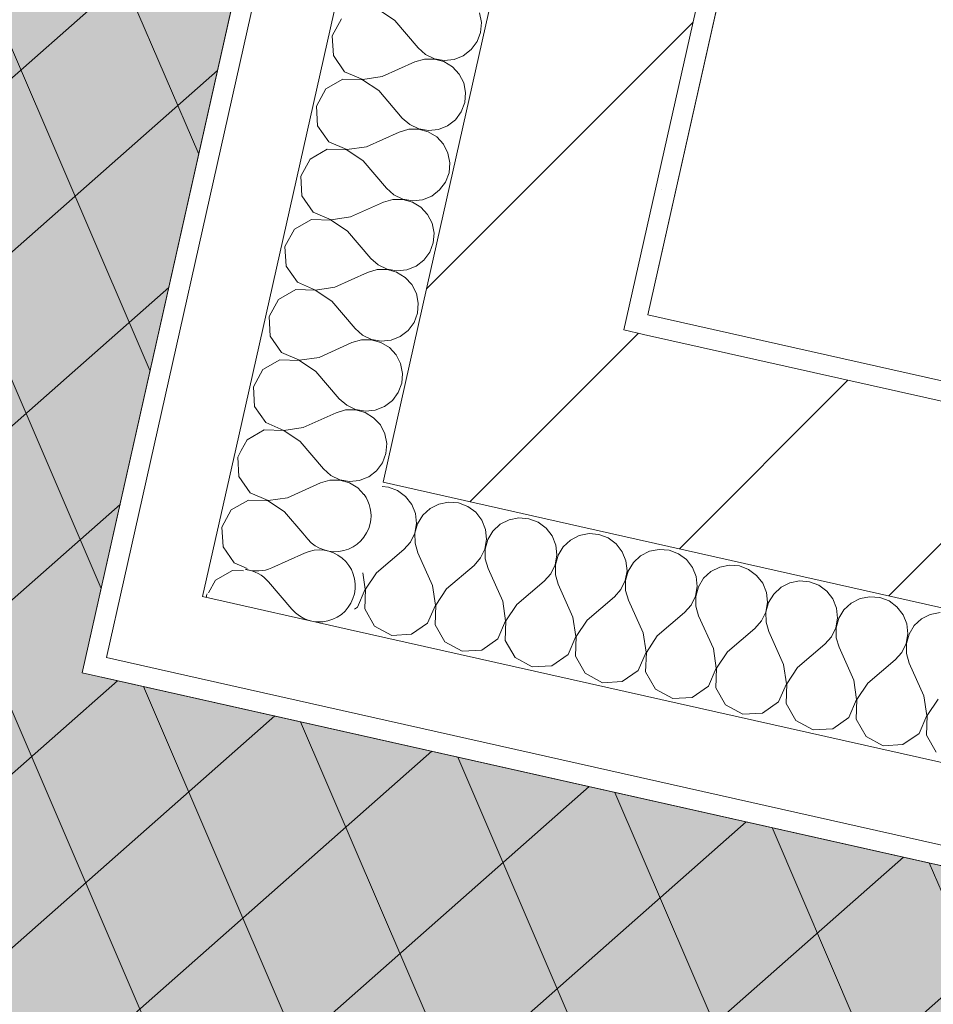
# Model space of a CAD drawing. Header units: millimetres. Extents: x -6990773 to -6682839, y 6117771 to 6220266.
# Tile 8 of 216: x -6951137 to -6950230, y 6140825 to 6141803. Entities that reach past the tile are written whole.
import ezdxf

# ---------------------------------------------------------------- set-up
doc = ezdxf.new("R2010")
doc.units = ezdxf.units.MM
doc.header["$MEASUREMENT"] = 0
doc.layers.add('S - МОП.АР', color=7, linetype='Continuous')
doc.layers.add('АР-Стены_внешние_.АР', color=7, linetype='Continuous')
for name, color, linetype, lineweight in [('АР-Стены_внешние_.АР_Ном._пера__1', 7, 'Continuous', 30), ('Кровля_Ном._пера__101', 252, 'Continuous', 0), ('Кровля_Ном._пера__120', 7, 'Continuous', 0)]:
    doc.layers.add(name, color=color, linetype=linetype, lineweight=lineweight)
pattern_1 = [(45, (-6338927.19, 6563027.8), (-111.369318, 111.369318), [0, -105, 0, -157.5]), (110, (-6338577.19, 6563027.8), (148.001588, 53.868173), [0, -77, 0, -133])]
pattern_2 = [(45, (-6338927.19, 6562677.8), (-127.27922, 127.27922), [])]

# ---------------------------------------------------------------- blocks, each defined once
blk = doc.blocks.new('*X346', base_point=(-6338927.19, 6562677.79))
at = {"layer": 'АР-Стены_внешние_.АР_Ном._пера__1', "color": 7, "linetype": 'Continuous', "lineweight": 0}
for p, q in [((-6950856.45, 6141293.09), (-6950851.49, 6141287.27)), ((-6950887.19, 6141258.69), (-6950854.62, 6141273.33)), ((-6950890.32, 6141244.75), (-6950867.14, 6141217.58))]:
    blk.add_line(p, q, dxfattribs=at)
for centre, start, end in [((-6950824.32, 6141310.45), 347.34172, 36.39044), ((-6950824.32, 6141310.45), 220.47183, 347.34172), ((-6950839.97, 6141240.76), 347.34172, 114.21162), ((-6950917.49, 6141221.57), 40.47183, 83.39315), ((-6950901.84, 6141291.26), 251.87328, 294.21162), ((-6950917.49, 6141221.57), 161.29033, 167.35042), ((-6950839.97, 6141240.76), 220.47183, 347.34172)]:
    blk.add_arc(centre, 35.71, start, end, dxfattribs=at)
blk = doc.blocks.new('*X347', base_point=(-6338927.19, 6562677.79))
at = {"layer": 'АР-Стены_внешние_.АР_Ном._пера__1', "color": 7, "linetype": 'Continuous', "lineweight": 0}
for p, q in [((-6950765.1, 6141802.29), (-6950781.35, 6141813.11)), ((-6950817.8, 6141804.08), (-6950827.12, 6141786.93)), ((-6950679.09, 6141800.29), (-6950681, 6141809.96)), ((-6950765.1, 6141802.29), (-6950741.92, 6141775.12)), ((-6950679.91, 6141790.47), (-6950679.09, 6141800.29)), ((-6950827.12, 6141786.93), (-6950826.03, 6141767.44)), ((-6950683.37, 6141781.25), (-6950679.91, 6141790.47)), ((-6950741.92, 6141775.12), (-6950734.55, 6141768.58)), ((-6950689.22, 6141773.32), (-6950683.37, 6141781.25)), ((-6950826.03, 6141767.44), (-6950814.85, 6141751.44)), ((-6950735.59, 6141763.94), (-6950745.05, 6141761.18)), ((-6950725.74, 6141764.02), (-6950735.59, 6141763.94)), ((-6950734.55, 6141768.58), (-6950725.68, 6141764.3)), ((-6950716.24, 6141761.39), (-6950725.74, 6141764.02)), ((-6950725.68, 6141764.3), (-6950715.97, 6141762.61)), ((-6950706.17, 6141763.63), (-6950697.02, 6141767.3)), ((-6950697.02, 6141767.3), (-6950689.22, 6141773.32)), ((-6950777.62, 6141746.53), (-6950745.05, 6141761.18)), ((-6950707.82, 6141756.28), (-6950716.24, 6141761.39)), ((-6950715.97, 6141762.61), (-6950706.17, 6141763.63)), ((-6950701.12, 6141749.05), (-6950707.82, 6141756.28)), ((-6950814.85, 6141751.44), (-6950796.94, 6141743.7)), ((-6950796.94, 6141743.7), (-6950777.62, 6141746.53)), ((-6950696.65, 6141740.27), (-6950701.12, 6141749.05)), ((-6950816.51, 6141744.08), (-6950833.45, 6141734.39)), ((-6950797, 6141743.42), (-6950816.51, 6141744.08)), ((-6950780.75, 6141732.6), (-6950797, 6141743.42)), ((-6950694.75, 6141730.6), (-6950696.65, 6141740.27)), ((-6950833.45, 6141734.39), (-6950842.77, 6141717.24)), ((-6950780.75, 6141732.6), (-6950757.57, 6141705.43)), ((-6950695.56, 6141720.78), (-6950694.75, 6141730.6)), ((-6950842.77, 6141717.24), (-6950841.68, 6141697.75)), ((-6950699.02, 6141711.56), (-6950695.56, 6141720.78)), ((-6950757.57, 6141705.43), (-6950750.2, 6141698.88)), ((-6950704.88, 6141703.63), (-6950699.02, 6141711.56)), ((-6950841.68, 6141697.75), (-6950830.51, 6141681.75)), ((-6950750.2, 6141698.88), (-6950741.33, 6141694.61)), ((-6950721.82, 6141693.94), (-6950712.67, 6141697.61)), ((-6950712.67, 6141697.61), (-6950704.88, 6141703.63)), ((-6950793.28, 6141676.84), (-6950760.7, 6141691.49)), ((-6950751.24, 6141694.25), (-6950760.7, 6141691.49)), ((-6950741.39, 6141694.32), (-6950751.24, 6141694.25)), ((-6950731.89, 6141691.7), (-6950741.39, 6141694.32)), ((-6950741.33, 6141694.61), (-6950731.62, 6141692.91)), ((-6950723.47, 6141686.58), (-6950731.89, 6141691.7)), ((-6950731.62, 6141692.91), (-6950721.82, 6141693.94)), ((-6950716.77, 6141679.36), (-6950723.47, 6141686.58)), ((-6950830.51, 6141681.75), (-6950812.59, 6141674.01)), ((-6950812.59, 6141674.01), (-6950793.28, 6141676.84)), ((-6950712.3, 6141670.58), (-6950716.77, 6141679.36)), ((-6950832.16, 6141674.39), (-6950849.1, 6141664.7)), ((-6950812.65, 6141673.72), (-6950832.16, 6141674.39)), ((-6950796.41, 6141662.9), (-6950812.65, 6141673.72)), ((-6950710.4, 6141660.91), (-6950712.3, 6141670.58)), ((-6950849.1, 6141664.7), (-6950858.42, 6141647.55)), ((-6950796.41, 6141662.9), (-6950773.23, 6141635.73)), ((-6950711.21, 6141651.09), (-6950710.4, 6141660.91)), ((-6950858.42, 6141647.55), (-6950857.33, 6141628.06)), ((-6950714.68, 6141641.86), (-6950711.21, 6141651.09)), ((-6950720.53, 6141633.94), (-6950714.68, 6141641.86)), ((-6950857.33, 6141628.06), (-6950846.16, 6141612.05)), ((-6950773.23, 6141635.73), (-6950765.86, 6141629.19)), ((-6950765.86, 6141629.19), (-6950756.98, 6141624.91)), ((-6950737.47, 6141624.25), (-6950728.33, 6141627.91)), ((-6950728.33, 6141627.91), (-6950720.53, 6141633.94)), ((-6950808.93, 6141607.15), (-6950776.36, 6141621.8)), ((-6950766.9, 6141624.56), (-6950776.36, 6141621.8)), ((-6950757.04, 6141624.63), (-6950766.9, 6141624.56)), ((-6950747.55, 6141622.01), (-6950757.04, 6141624.63)), ((-6950756.98, 6141624.91), (-6950747.27, 6141623.22)), ((-6950739.13, 6141616.89), (-6950747.55, 6141622.01)), ((-6950747.27, 6141623.22), (-6950737.47, 6141624.25)), ((-6950846.16, 6141612.05), (-6950828.24, 6141604.31)), ((-6950732.42, 6141609.67), (-6950739.13, 6141616.89)), ((-6950727.95, 6141600.89), (-6950732.42, 6141609.67)), ((-6950847.81, 6141604.7), (-6950864.76, 6141595.01)), ((-6950828.3, 6141604.03), (-6950847.81, 6141604.7)), ((-6950812.06, 6141593.21), (-6950828.3, 6141604.03)), ((-6950828.24, 6141604.31), (-6950808.93, 6141607.15)), ((-6950726.05, 6141591.22), (-6950727.95, 6141600.89)), ((-6950864.76, 6141595.01), (-6950874.07, 6141577.86)), ((-6950812.06, 6141593.21), (-6950788.88, 6141566.04)), ((-6950726.86, 6141581.4), (-6950726.05, 6141591.22)), ((-6950730.33, 6141572.17), (-6950726.86, 6141581.4)), ((-6950874.07, 6141577.86), (-6950872.98, 6141558.37)), ((-6950736.18, 6141564.25), (-6950730.33, 6141572.17)), ((-6950788.88, 6141566.04), (-6950781.51, 6141559.5)), ((-6950781.51, 6141559.5), (-6950772.63, 6141555.22)), ((-6950743.98, 6141558.22), (-6950736.18, 6141564.25)), ((-6950872.98, 6141558.37), (-6950861.81, 6141542.36)), ((-6950824.58, 6141537.46), (-6950792.01, 6141552.1)), ((-6950782.55, 6141554.87), (-6950792.01, 6141552.1)), ((-6950772.7, 6141554.94), (-6950782.55, 6141554.87)), ((-6950763.2, 6141552.32), (-6950772.7, 6141554.94)), ((-6950772.63, 6141555.22), (-6950762.93, 6141553.53)), ((-6950754.78, 6141547.2), (-6950763.2, 6141552.32)), ((-6950762.93, 6141553.53), (-6950753.13, 6141554.56)), ((-6950753.13, 6141554.56), (-6950743.98, 6141558.22)), ((-6950861.81, 6141542.36), (-6950843.89, 6141534.62)), ((-6950748.08, 6141539.97), (-6950754.78, 6141547.2)), ((-6950743.61, 6141531.19), (-6950748.08, 6141539.97)), ((-6950863.46, 6141535), (-6950880.41, 6141525.31)), ((-6950843.96, 6141534.34), (-6950863.46, 6141535)), ((-6950827.71, 6141523.52), (-6950843.96, 6141534.34)), ((-6950843.89, 6141534.62), (-6950824.58, 6141537.46)), ((-6950741.7, 6141521.52), (-6950743.61, 6141531.19)), ((-6950880.41, 6141525.31), (-6950889.73, 6141508.16)), ((-6950827.71, 6141523.52), (-6950804.53, 6141496.35)), ((-6950742.52, 6141511.7), (-6950741.7, 6141521.52)), ((-6950745.98, 6141502.48), (-6950742.52, 6141511.7)), ((-6950889.73, 6141508.16), (-6950888.64, 6141488.67)), ((-6950751.83, 6141494.55), (-6950745.98, 6141502.48)), ((-6950804.53, 6141496.35), (-6950797.16, 6141489.81)), ((-6950759.63, 6141488.53), (-6950751.83, 6141494.55)), ((-6950888.64, 6141488.67), (-6950877.46, 6141472.67)), ((-6950840.23, 6141467.76), (-6950807.66, 6141482.41)), ((-6950798.2, 6141485.17), (-6950807.66, 6141482.41)), ((-6950788.35, 6141485.25), (-6950798.2, 6141485.17)), ((-6950797.16, 6141489.81), (-6950788.29, 6141485.53)), ((-6950778.85, 6141482.62), (-6950788.35, 6141485.25)), ((-6950788.29, 6141485.53), (-6950778.58, 6141483.84)), ((-6950770.43, 6141477.51), (-6950778.85, 6141482.62)), ((-6950778.58, 6141483.84), (-6950768.78, 6141484.86)), ((-6950768.78, 6141484.86), (-6950759.63, 6141488.53)), ((-6950877.46, 6141472.67), (-6950859.55, 6141464.93)), ((-6950763.73, 6141470.28), (-6950770.43, 6141477.51)), ((-6950879.12, 6141465.31), (-6950896.06, 6141455.62)), ((-6950859.61, 6141464.65), (-6950879.12, 6141465.31)), ((-6950843.36, 6141453.83), (-6950859.61, 6141464.65)), ((-6950859.55, 6141464.93), (-6950840.23, 6141467.76)), ((-6950759.26, 6141461.5), (-6950763.73, 6141470.28)), ((-6950757.36, 6141451.83), (-6950759.26, 6141461.5)), ((-6950896.06, 6141455.62), (-6950905.38, 6141438.47)), ((-6950843.36, 6141453.83), (-6950820.18, 6141426.66)), ((-6950758.17, 6141442.01), (-6950757.36, 6141451.83)), ((-6950761.63, 6141432.79), (-6950758.17, 6141442.01)), ((-6950905.38, 6141438.47), (-6950904.29, 6141418.98)), ((-6950767.49, 6141424.86), (-6950761.63, 6141432.79)), ((-6950820.18, 6141426.66), (-6950812.81, 6141420.11)), ((-6950775.28, 6141418.84), (-6950767.49, 6141424.86)), ((-6950904.29, 6141418.98), (-6950893.12, 6141402.98)), ((-6950855.89, 6141398.07), (-6950823.31, 6141412.72)), ((-6950813.86, 6141415.48), (-6950823.31, 6141412.72)), ((-6950804, 6141415.55), (-6950813.86, 6141415.48)), ((-6950812.81, 6141420.11), (-6950803.94, 6141415.84)), ((-6950794.5, 6141412.93), (-6950804, 6141415.55)), ((-6950803.94, 6141415.84), (-6950794.23, 6141414.14)), ((-6950786.08, 6141407.81), (-6950794.5, 6141412.93)), ((-6950794.23, 6141414.14), (-6950784.43, 6141415.17)), ((-6950784.43, 6141415.17), (-6950775.28, 6141418.84)), ((-6950893.12, 6141402.98), (-6950875.2, 6141395.24)), ((-6950779.38, 6141400.59), (-6950786.08, 6141407.81)), ((-6950894.77, 6141395.62), (-6950911.71, 6141385.93)), ((-6950875.26, 6141394.95), (-6950894.77, 6141395.62)), ((-6950859.02, 6141384.13), (-6950875.26, 6141394.95)), ((-6950875.2, 6141395.24), (-6950855.89, 6141398.07)), ((-6950774.91, 6141391.81), (-6950779.38, 6141400.59)), ((-6950911.71, 6141385.93), (-6950917.49, 6141375.3)), ((-6950859.02, 6141384.13), (-6950835.84, 6141356.96)), ((-6950773.01, 6141382.14), (-6950774.91, 6141391.81)), ((-6950773.82, 6141372.32), (-6950773.01, 6141382.14)), ((-6950783.14, 6141355.17), (-6950777.29, 6141363.09)), ((-6950777.29, 6141363.09), (-6950773.82, 6141372.32)), ((-6950835.84, 6141356.96), (-6950835.83, 6141356.96)), ((-6950790.94, 6141349.14), (-6950783.14, 6141355.17)), ((-6950794.56, 6141347.69), (-6950790.94, 6141349.14))]:
    blk.add_line(p, q, dxfattribs=at)
blk = doc.blocks.new('*X348', base_point=(-6338927.19, 6562677.79))
at = {"layer": 'АР-Стены_внешние_.АР_Ном._пера__1', "color": 7, "linetype": 'Continuous', "lineweight": 0}
for p, q in [((-6950917.49, 6141375.3), (-6950921.03, 6141368.78)), ((-6950921.03, 6141368.78), (-6950919.94, 6141349.29)), ((-6950835.83, 6141356.96), (-6950828.47, 6141350.42)), ((-6950919.94, 6141349.29), (-6950908.77, 6141333.28)), ((-6950829.51, 6141345.79), (-6950838.97, 6141343.03)), ((-6950819.65, 6141345.86), (-6950829.51, 6141345.79)), ((-6950828.47, 6141350.42), (-6950819.59, 6141346.14)), ((-6950810.16, 6141343.24), (-6950819.65, 6141345.86)), ((-6950819.59, 6141346.14), (-6950809.88, 6141344.45)), ((-6950809.88, 6141344.45), (-6950800.08, 6141345.48)), ((-6950800.08, 6141345.48), (-6950794.56, 6141347.69)), ((-6950871.54, 6141328.38), (-6950838.97, 6141343.03)), ((-6950801.74, 6141338.12), (-6950810.16, 6141343.24)), ((-6950795.67, 6141331.58), (-6950801.74, 6141338.12)), ((-6950910.42, 6141325.93), (-6950927.37, 6141316.24)), ((-6950890.91, 6141325.26), (-6950910.42, 6141325.93)), ((-6950908.77, 6141333.28), (-6950890.85, 6141325.54)), ((-6950874.67, 6141314.44), (-6950890.91, 6141325.26)), ((-6950890.85, 6141325.54), (-6950871.54, 6141328.38)), ((-6950927.37, 6141316.24), (-6950936.68, 6141299.09)), ((-6950874.67, 6141314.44), (-6950856.45, 6141293.09)), ((-6950936.68, 6141299.09), (-6950935.59, 6141279.6)), ((-6950935.59, 6141279.6), (-6950924.42, 6141263.59)), ((-6950926.07, 6141256.23), (-6950943.02, 6141246.54)), ((-6950915.24, 6141255.87), (-6950926.07, 6141256.23)), ((-6950924.42, 6141263.59), (-6950911.71, 6141258.1)), ((-6950943.02, 6141246.54), (-6950949.86, 6141233.94))]:
    blk.add_line(p, q, dxfattribs=at)
blk = doc.blocks.new('Стена_126_1', base_point=(-6950252.82, 6142763.07))
at = {"layer": 'АР-Стены_внешние_.АР', "linetype": 'Continuous', "lineweight": 0, "true_color": 0x000000}
h = blk.add_hatch(dxfattribs=at)
h.set_pattern_fill('БЛОКИ_БЕТОННЫЕ_ЭФФЕКТИВН_70', color=18, style=0, pattern_type=2)
h.set_pattern_definition(pattern_2)
h.paths.add_polyline_path([(-6950537.63, 6141494.97), (-6950252.82, 6142763.07), (-6950447.96, 6142806.9), (-6950732.77, 6141538.79)])
h = blk.add_hatch(dxfattribs=at)
h.set_pattern_fill('ШТУКАТУРКА__ГИПС_01_0001', color=18, style=0, pattern_type=2)
h.set_pattern_definition(pattern_1)
h.paths.add_polyline_path([(-6950513.74, 6141510.1), (-6950233.31, 6142758.69), (-6950252.82, 6142763.07), (-6950533.25, 6141514.48)])
h = blk.add_hatch(dxfattribs=at)
h.set_pattern_fill('БЛОКИ_БЕТОННЫЕ_ЭФФЕКТИВН_70', color=18, style=0, pattern_type=2)
h.set_pattern_definition(pattern_2)
h.paths.add_polyline_path([(-6950732.77, 6141538.79), (-6950776.6, 6141343.65), (-6950537.63, 6141494.97)])
h = blk.add_hatch(dxfattribs=at)
h.set_pattern_fill('ШТУКАТУРКА__ГИПС_01_0001', color=18, style=0, pattern_type=2)
h.set_pattern_definition(pattern_1)
h.paths.add_polyline_path([(-6950533.25, 6141514.48), (-6950537.63, 6141494.97), (-6950513.74, 6141510.1)])
h = blk.add_hatch(dxfattribs=at)
h.set_pattern_fill('ШТУКАТУРКА__ГИПС_01_0001', color=18, style=0, pattern_type=2)
h.set_pattern_definition(pattern_1)
h.paths.add_polyline_path([(-6950513.74, 6141510.1), (-6950537.63, 6141494.97), (-6950518.12, 6141490.58)])
h = blk.add_hatch(dxfattribs=at)
h.set_pattern_fill('БЛОКИ_БЕТОННЫЕ_ЭФФЕКТИВН_70', color=18, style=0, pattern_type=2)
h.set_pattern_definition(pattern_2)
h.paths.add_polyline_path([(-6950537.63, 6141494.97), (-6950776.6, 6141343.65), (-6950581.46, 6141299.83)])
at = {"layer": 'АР-Стены_внешние_.АР_Ном._пера__1', "color": 7, "linetype": 'Continuous', "lineweight": 0}
for p, q in [((-6950672.37, 6142857.3), (-6951033.88, 6141247.7)), ((-6950594.32, 6142839.77), (-6950922.95, 6141376.52)), ((-6950922.95, 6141376.52), (-6950955.82, 6141230.17)), ((-6951033.88, 6141247.7), (-6951051.41, 6141169.65)), ((-6950955.82, 6141230.17), (-6950809.47, 6141197.3)), ((-6951051.41, 6141169.65), (-6950973.35, 6141152.12))]:
    blk.add_line(p, q, dxfattribs=at)
at = {"layer": 'АР-Стены_внешние_.АР_Ном._пера__1', "color": 7, "linetype": 'Continuous', "lineweight": 15}
for p, q in [((-6950447.96, 6142806.9), (-6950732.77, 6141538.79)), ((-6950537.63, 6141494.97), (-6950252.82, 6142763.07)), ((-6950732.77, 6141538.79), (-6950776.6, 6141343.65)), ((-6950537.63, 6141494.97), (-6950518.12, 6141490.58)), ((-6950776.6, 6141343.65), (-6950581.46, 6141299.83))]:
    blk.add_line(p, q, dxfattribs=at)
at = {"layer": 'АР-Стены_внешние_.АР_Ном._пера__1', "color": 7, "linetype": 'Continuous', "lineweight": 0, "flags": 128}
for points in [[(-6950691.89, 6142861.68), (-6951075.31, 6141154.51)], [(-6950513.74, 6141510.1), (-6950233.31, 6142758.69)]]:
    blk.add_lwpolyline(points, dxfattribs=at)
at = {"layer": 'АР-Стены_внешние_.АР', "color": 7, "lineweight": 0}
for name in ['*X347', '*X348', '*X346']:
    blk.add_blockref(name, (-6338927.19, 6562677.79), dxfattribs=at)
blk = doc.blocks.new('*X359', base_point=(-6338927.19, 6562677.79))
at = {"layer": 'АР-Стены_внешние_.АР_Ном._пера__1', "color": 7, "linetype": 'Continuous', "lineweight": 0}
for p, q in [((-6950771.46, 6141338.84), (-6950777.57, 6141339.34)), ((-6950762.23, 6141335.37), (-6950771.46, 6141338.84)), ((-6950754.31, 6141329.52), (-6950762.23, 6141335.37)), ((-6950748.28, 6141321.72), (-6950754.31, 6141329.52)), ((-6950711.58, 6141324), (-6950721.25, 6141322.1)), ((-6950701.76, 6141323.19), (-6950711.58, 6141324)), ((-6950744.62, 6141312.58), (-6950748.28, 6141321.72)), ((-6950730.03, 6141317.63), (-6950737.26, 6141310.92)), ((-6950721.25, 6141322.1), (-6950730.03, 6141317.63)), ((-6950692.54, 6141319.72), (-6950701.76, 6141323.19)), ((-6950684.61, 6141313.87), (-6950692.54, 6141319.72)), ((-6950743.59, 6141302.78), (-6950744.62, 6141312.58)), ((-6950737.26, 6141310.92), (-6950742.38, 6141302.5)), ((-6950678.59, 6141306.07), (-6950684.61, 6141313.87)), ((-6950674.92, 6141296.92), (-6950678.59, 6141306.07)), ((-6950651.56, 6141306.44), (-6950660.34, 6141301.97)), ((-6950641.89, 6141308.35), (-6950651.56, 6141306.44)), ((-6950632.07, 6141307.53), (-6950641.89, 6141308.35)), ((-6950622.85, 6141304.07), (-6950632.07, 6141307.53)), ((-6950745.28, 6141293.07), (-6950743.59, 6141302.78)), ((-6950742.38, 6141302.5), (-6950745, 6141293.01)), ((-6950673.9, 6141287.12), (-6950674.92, 6141296.92)), ((-6950667.56, 6141295.27), (-6950672.68, 6141286.85)), ((-6950660.34, 6141301.97), (-6950667.56, 6141295.27)), ((-6950614.92, 6141298.22), (-6950622.85, 6141304.07)), ((-6950608.9, 6141290.42), (-6950614.92, 6141298.22)), ((-6950749.56, 6141284.19), (-6950745.28, 6141293.07)), ((-6950745, 6141293.01), (-6950744.93, 6141283.15)), ((-6950675.59, 6141277.42), (-6950673.9, 6141287.12)), ((-6950672.68, 6141286.85), (-6950675.31, 6141277.35)), ((-6950605.23, 6141281.27), (-6950608.9, 6141290.42)), ((-6950590.65, 6141286.32), (-6950597.87, 6141279.62)), ((-6950581.87, 6141290.79), (-6950590.65, 6141286.32)), ((-6950572.2, 6141292.69), (-6950581.87, 6141290.79)), ((-6950562.38, 6141291.88), (-6950572.2, 6141292.69)), ((-6950553.15, 6141288.42), (-6950562.38, 6141291.88)), ((-6950545.23, 6141282.56), (-6950553.15, 6141288.42)), ((-6950783.27, 6141253.64), (-6950756.1, 6141276.82)), ((-6950756.1, 6141276.82), (-6950749.56, 6141284.19)), ((-6950744.93, 6141283.15), (-6950742.16, 6141273.69)), ((-6950679.87, 6141268.54), (-6950675.59, 6141277.42)), ((-6950675.31, 6141277.35), (-6950675.23, 6141267.5)), ((-6950604.2, 6141271.47), (-6950605.23, 6141281.27)), ((-6950597.87, 6141279.62), (-6950602.99, 6141271.2)), ((-6950539.2, 6141274.77), (-6950545.23, 6141282.56)), ((-6950512.17, 6141275.14), (-6950520.96, 6141270.67)), ((-6950502.51, 6141277.04), (-6950512.17, 6141275.14)), ((-6950492.69, 6141276.23), (-6950502.51, 6141277.04)), ((-6950483.46, 6141272.76), (-6950492.69, 6141276.23)), ((-6950727.52, 6141241.12), (-6950742.16, 6141273.69)), ((-6950686.41, 6141261.17), (-6950679.87, 6141268.54)), ((-6950675.23, 6141267.5), (-6950672.47, 6141258.04)), ((-6950605.9, 6141261.76), (-6950604.2, 6141271.47)), ((-6950602.99, 6141271.2), (-6950605.61, 6141261.7)), ((-6950535.54, 6141265.62), (-6950539.2, 6141274.77)), ((-6950534.51, 6141255.82), (-6950535.54, 6141265.62)), ((-6950520.96, 6141270.67), (-6950528.18, 6141263.97)), ((-6950475.54, 6141266.91), (-6950483.46, 6141272.76)), ((-6950469.51, 6141259.11), (-6950475.54, 6141266.91)), ((-6950713.58, 6141237.99), (-6950686.41, 6141261.17)), ((-6950657.82, 6141225.47), (-6950672.47, 6141258.04)), ((-6950610.17, 6141252.89), (-6950605.9, 6141261.76)), ((-6950605.61, 6141261.7), (-6950605.54, 6141251.85)), ((-6950536.2, 6141246.11), (-6950534.51, 6141255.82)), ((-6950533.3, 6141255.55), (-6950535.92, 6141246.05)), ((-6950528.18, 6141263.97), (-6950533.3, 6141255.55)), ((-6950465.85, 6141249.97), (-6950469.51, 6141259.11)), ((-6950442.48, 6141259.49), (-6950451.26, 6141255.02)), ((-6950432.81, 6141261.39), (-6950442.48, 6141259.49)), ((-6950422.99, 6141260.58), (-6950432.81, 6141261.39)), ((-6950413.77, 6141257.11), (-6950422.99, 6141260.58)), ((-6950405.84, 6141251.26), (-6950413.77, 6141257.11)), ((-6950794.37, 6141237.46), (-6950796.77, 6141253.82)), ((-6950783.27, 6141253.64), (-6950794.09, 6141237.4)), ((-6950616.72, 6141245.52), (-6950610.17, 6141252.89)), ((-6950605.54, 6141251.85), (-6950602.78, 6141242.39)), ((-6950540.48, 6141237.24), (-6950536.2, 6141246.11)), ((-6950535.92, 6141246.05), (-6950535.85, 6141236.19)), ((-6950464.82, 6141240.17), (-6950465.85, 6141249.97)), ((-6950458.49, 6141248.31), (-6950463.61, 6141239.89)), ((-6950451.26, 6141255.02), (-6950458.49, 6141248.31)), ((-6950399.82, 6141243.46), (-6950405.84, 6141251.26)), ((-6950363.12, 6141245.74), (-6950372.79, 6141243.83)), ((-6950353.3, 6141244.92), (-6950363.12, 6141245.74)), ((-6950802.11, 6141219.54), (-6950794.37, 6141237.46)), ((-6950794.09, 6141237.4), (-6950794.76, 6141217.89)), ((-6950724.68, 6141221.81), (-6950727.52, 6141241.12)), ((-6950713.58, 6141237.99), (-6950724.4, 6141221.75)), ((-6950643.89, 6141222.34), (-6950616.72, 6141245.52)), ((-6950588.13, 6141209.82), (-6950602.78, 6141242.39)), ((-6950547.02, 6141229.87), (-6950540.48, 6141237.24)), ((-6950535.85, 6141236.19), (-6950533.09, 6141226.74)), ((-6950466.51, 6141230.46), (-6950464.82, 6141240.17)), ((-6950463.61, 6141239.89), (-6950466.23, 6141230.4)), ((-6950396.15, 6141234.31), (-6950399.82, 6141243.46)), ((-6950381.57, 6141239.36), (-6950388.8, 6141232.66)), ((-6950372.79, 6141243.83), (-6950381.57, 6141239.36)), ((-6950344.08, 6141241.46), (-6950353.3, 6141244.92)), ((-6950336.15, 6141235.61), (-6950344.08, 6141241.46)), ((-6950574.19, 6141206.69), (-6950547.02, 6141229.87)), ((-6950518.44, 6141194.16), (-6950533.09, 6141226.74)), ((-6950470.79, 6141221.58), (-6950466.51, 6141230.46)), ((-6950466.23, 6141230.4), (-6950466.16, 6141220.54)), ((-6950395.13, 6141224.51), (-6950396.15, 6141234.31)), ((-6950388.8, 6141232.66), (-6950393.91, 6141224.24)), ((-6950330.13, 6141227.81), (-6950336.15, 6141235.61)), ((-6950326.46, 6141218.66), (-6950330.13, 6141227.81)), ((-6950303.1, 6141228.18), (-6950311.88, 6141223.71)), ((-6950293.43, 6141230.08), (-6950303.1, 6141228.18)), ((-6950283.61, 6141229.27), (-6950293.43, 6141230.08)), ((-6950274.38, 6141225.81), (-6950283.61, 6141229.27)), ((-6950804.91, 6141217.59), (-6950802.11, 6141219.54)), ((-6950794.76, 6141217.89), (-6950785.07, 6141200.95)), ((-6950732.42, 6141203.89), (-6950724.68, 6141221.81)), ((-6950724.4, 6141221.75), (-6950725.06, 6141202.24)), ((-6950654.99, 6141206.16), (-6950657.82, 6141225.47)), ((-6950643.89, 6141222.34), (-6950654.71, 6141206.09)), ((-6950477.33, 6141214.21), (-6950470.79, 6141221.58)), ((-6950466.16, 6141220.54), (-6950463.39, 6141211.08)), ((-6950396.82, 6141214.81), (-6950395.13, 6141224.51)), ((-6950393.91, 6141224.24), (-6950396.54, 6141214.74)), ((-6950325.43, 6141208.86), (-6950326.46, 6141218.66)), ((-6950319.1, 6141217.01), (-6950324.22, 6141208.59)), ((-6950311.88, 6141223.71), (-6950319.1, 6141217.01)), ((-6950266.46, 6141219.95), (-6950274.38, 6141225.81)), ((-6950260.43, 6141212.16), (-6950266.46, 6141219.95)), ((-6950585.3, 6141190.5), (-6950588.13, 6141209.82)), ((-6950574.19, 6141206.69), (-6950585.01, 6141190.44)), ((-6950504.5, 6141191.03), (-6950477.33, 6141214.21)), ((-6950448.75, 6141178.51), (-6950463.39, 6141211.08)), ((-6950401.1, 6141205.93), (-6950396.82, 6141214.81)), ((-6950396.54, 6141214.74), (-6950396.46, 6141204.89)), ((-6950327.13, 6141199.15), (-6950325.43, 6141208.86)), ((-6950324.22, 6141208.59), (-6950326.84, 6141199.09)), ((-6950256.77, 6141203.01), (-6950260.43, 6141212.16)), ((-6950242.19, 6141208.06), (-6950249.41, 6141201.36)), ((-6950233.41, 6141212.53), (-6950242.19, 6141208.06)), ((-6950223.74, 6141214.43), (-6950233.41, 6141212.53)), ((-6950785.07, 6141200.95), (-6950767.92, 6141191.63)), ((-6950748.43, 6141192.72), (-6950732.42, 6141203.89)), ((-6950725.06, 6141202.24), (-6950715.37, 6141185.29)), ((-6950662.73, 6141188.24), (-6950654.99, 6141206.16)), ((-6950654.71, 6141206.09), (-6950655.37, 6141186.59)), ((-6950434.81, 6141175.38), (-6950407.64, 6141198.56)), ((-6950407.64, 6141198.56), (-6950401.1, 6141205.93)), ((-6950396.46, 6141204.89), (-6950393.7, 6141195.43)), ((-6950331.4, 6141190.28), (-6950327.13, 6141199.15)), ((-6950326.84, 6141199.09), (-6950326.77, 6141189.24)), ((-6950255.74, 6141193.21), (-6950256.77, 6141203.01)), ((-6950249.41, 6141201.36), (-6950254.53, 6141192.94)), ((-6950767.92, 6141191.63), (-6950748.43, 6141192.72)), ((-6950678.73, 6141177.07), (-6950662.73, 6141188.24)), ((-6950593.04, 6141172.59), (-6950585.3, 6141190.5)), ((-6950585.01, 6141190.44), (-6950585.68, 6141170.93)), ((-6950515.6, 6141174.85), (-6950518.44, 6141194.16)), ((-6950504.5, 6141191.03), (-6950515.32, 6141174.79)), ((-6950379.05, 6141162.86), (-6950393.7, 6141195.43)), ((-6950337.95, 6141182.91), (-6950331.4, 6141190.28)), ((-6950326.77, 6141189.24), (-6950324.01, 6141179.78)), ((-6950257.43, 6141183.5), (-6950255.74, 6141193.21)), ((-6950254.53, 6141192.94), (-6950257.15, 6141183.44)), ((-6950715.37, 6141185.29), (-6950698.22, 6141175.98)), ((-6950655.37, 6141186.59), (-6950645.68, 6141169.64)), ((-6950445.91, 6141159.2), (-6950448.75, 6141178.51)), ((-6950365.12, 6141159.73), (-6950337.95, 6141182.91)), ((-6950309.36, 6141147.21), (-6950324.01, 6141179.78)), ((-6950261.71, 6141174.63), (-6950257.43, 6141183.5)), ((-6950257.15, 6141183.44), (-6950257.08, 6141173.58)), ((-6950698.22, 6141175.98), (-6950678.73, 6141177.07)), ((-6950645.68, 6141169.64), (-6950628.53, 6141160.32)), ((-6950609.04, 6141161.41), (-6950593.04, 6141172.59)), ((-6950585.68, 6141170.93), (-6950575.99, 6141153.99)), ((-6950523.34, 6141156.93), (-6950515.6, 6141174.85)), ((-6950515.32, 6141174.79), (-6950515.99, 6141155.28)), ((-6950434.81, 6141175.38), (-6950445.63, 6141159.14)), ((-6950268.25, 6141167.26), (-6950261.71, 6141174.63)), ((-6950257.08, 6141173.58), (-6950254.32, 6141164.13)), ((-6950628.53, 6141160.32), (-6950609.04, 6141161.41)), ((-6950453.65, 6141141.28), (-6950445.91, 6141159.2)), ((-6950445.63, 6141159.14), (-6950446.29, 6141139.63)), ((-6950376.22, 6141143.55), (-6950379.05, 6141162.86)), ((-6950365.12, 6141159.73), (-6950375.94, 6141143.48)), ((-6950295.42, 6141144.08), (-6950268.25, 6141167.26)), ((-6950239.67, 6141131.55), (-6950254.32, 6141164.13)), ((-6950575.99, 6141153.99), (-6950558.84, 6141144.67)), ((-6950539.35, 6141145.76), (-6950523.34, 6141156.93)), ((-6950515.99, 6141155.28), (-6950506.3, 6141138.34)), ((-6950558.84, 6141144.67), (-6950539.35, 6141145.76)), ((-6950506.3, 6141138.34), (-6950489.15, 6141129.02)), ((-6950469.66, 6141130.11), (-6950453.65, 6141141.28)), ((-6950446.29, 6141139.63), (-6950436.6, 6141122.68)), ((-6950383.96, 6141125.63), (-6950376.22, 6141143.55)), ((-6950375.94, 6141143.48), (-6950376.6, 6141123.98)), ((-6950306.53, 6141127.89), (-6950309.36, 6141147.21)), ((-6950295.42, 6141144.08), (-6950306.24, 6141127.83)), ((-6950489.15, 6141129.02), (-6950469.66, 6141130.11)), ((-6950236.83, 6141112.24), (-6950239.67, 6141131.55)), ((-6950225.73, 6141128.42), (-6950236.55, 6141112.18)), ((-6950436.6, 6141122.68), (-6950419.45, 6141113.37)), ((-6950399.96, 6141114.46), (-6950383.96, 6141125.63)), ((-6950376.6, 6141123.98), (-6950366.91, 6141107.03)), ((-6950314.27, 6141109.98), (-6950306.53, 6141127.89)), ((-6950306.24, 6141127.83), (-6950306.91, 6141108.32)), ((-6950419.45, 6141113.37), (-6950399.96, 6141114.46)), ((-6950330.27, 6141098.8), (-6950314.27, 6141109.98)), ((-6950244.57, 6141094.32), (-6950236.83, 6141112.24)), ((-6950236.55, 6141112.18), (-6950237.22, 6141092.67)), ((-6950366.91, 6141107.03), (-6950349.76, 6141097.71)), ((-6950306.91, 6141108.32), (-6950297.22, 6141091.38)), ((-6950349.76, 6141097.71), (-6950330.27, 6141098.8)), ((-6950297.22, 6141091.38), (-6950280.07, 6141082.06)), ((-6950260.58, 6141083.15), (-6950244.57, 6141094.32)), ((-6950237.22, 6141092.67), (-6950227.53, 6141075.73)), ((-6950280.07, 6141082.06), (-6950260.58, 6141083.15))]:
    blk.add_line(p, q, dxfattribs=at)
blk = doc.blocks.new('Стена_132_1', base_point=(-6942865.92, 6139669.45))
at = {"layer": 'АР-Стены_внешние_.АР', "linetype": 'Continuous', "lineweight": 0, "true_color": 0x000000}
h = blk.add_hatch(dxfattribs=at)
h.set_pattern_fill('ШТУКАТУРКА__ГИПС_01_0001', color=18, style=0, pattern_type=2)
h.set_pattern_definition(pattern_1)
h.paths.add_polyline_path([(-6950513.74, 6141510.1), (-6950518.12, 6141490.58), (-6947624.49, 6140840.69), (-6947620.11, 6140860.21)])
h = blk.add_hatch(dxfattribs=at)
h.set_pattern_fill('БЛОКИ_БЕТОННЫЕ_ЭФФЕКТИВН_70', color=18, style=0, pattern_type=2)
h.set_pattern_definition(pattern_2)
h.paths.add_polyline_path([(-6950537.63, 6141494.97), (-6950581.46, 6141299.83), (-6947668.32, 6140645.55), (-6947648.6, 6140733.37), (-6947631.07, 6140811.42), (-6947624.49, 6140840.69)])
at = {"layer": 'АР-Стены_внешние_.АР_Ном._пера__1', "color": 7, "linetype": 'Continuous', "lineweight": 15}
for p, q in [((-6950537.63, 6141494.97), (-6950518.12, 6141490.58)), ((-6947624.49, 6140840.69), (-6950518.12, 6141490.58)), ((-6950776.6, 6141343.65), (-6950581.46, 6141299.83)), ((-6950581.46, 6141299.83), (-6947668.32, 6140645.55))]:
    blk.add_line(p, q, dxfattribs=at)
at = {"layer": 'АР-Стены_внешние_.АР_Ном._пера__1', "color": 7, "linetype": 'Continuous', "lineweight": 0}
for p, q in [((-6950955.82, 6141230.17), (-6950809.47, 6141197.3)), ((-6950809.47, 6141197.3), (-6947701.19, 6140499.2)), ((-6951051.41, 6141169.65), (-6950973.35, 6141152.12)), ((-6950973.35, 6141152.12), (-6947718.72, 6140421.14))]:
    blk.add_line(p, q, dxfattribs=at)
at = {"layer": 'АР-Стены_внешние_.АР_Ном._пера__1', "color": 7, "linetype": 'Continuous', "lineweight": 0, "flags": 128}
for points in [[(-6947620.11, 6140860.21), (-6950513.74, 6141510.1)], [(-6951055.79, 6141150.13), (-6947723.1, 6140401.63)]]:
    blk.add_lwpolyline(points, dxfattribs=at)
at = {"layer": 'АР-Стены_внешние_.АР', "color": 7, "lineweight": 0}
blk.add_blockref('*X359', (-6338927.19, 6562677.79), dxfattribs=at)

msp = doc.modelspace()

# ---------------------------------------------------------------- hatches: boundary and pattern name
at = {"layer": 'Кровля_Ном._пера__101', "linetype": 'Continuous', "lineweight": 0}
h = msp.add_hatch(dxfattribs=at)
h.set_pattern_fill('ПЕСОК_0001', color=252, style=0, pattern_type=2)
h.set_pattern_definition([(32.3417, (-6952891.77, 6138227.56), (-120.9696, 191.0468), [0, -150.75, 0, -226.125]), (97.3417, (-6952401.49, 6138117.45), (224.2711, 28.8958), [0, -110.55, 0, -190.95])])
h.paths.add_polyline_path([(-6958297.14, 6136949.78), (-6937251.1, 6132222.95), (-6934085.67, 6146316.94), (-6936671.36, 6146897.67), (-6936905.82, 6145853.75), (-6940350.54, 6146627.41), (-6940458, 6146148.96), (-6940744.69, 6144872.48), (-6941092.29, 6143324.63), (-6940827.99, 6143265.27), (-6941771.37, 6139064.9), (-6951075.31, 6141154.51), (-6949771.54, 6146959.48), (-6949248.97, 6146842.12), (-6948975.01, 6148061.89), (-6949384.75, 6148153.91), (-6949231.39, 6148836.73), (-6948890.49, 6150354.57), (-6952413.23, 6151145.76), (-6952233.58, 6151945.66), (-6954799.7, 6152521.99)])
at = {"layer": 'Кровля_Ном._пера__120', "linetype": 'Continuous', "lineweight": 0}
h = msp.add_hatch(dxfattribs=at)
h.set_pattern_fill('НЕМЕТАЛЛИЧЕСКИЕ_МАТЕРИАЛ_58', style=0, pattern_type=2)
h.set_pattern_definition([(41.4384, (-6952147.92, 6140168.81), (-53.8112, 125.2786), []), (113.2451, (-6952147.92, 6140168.81), (102.2147, 90.236), [])])
h.paths.add_polyline_path([(-6950486.37, 6150713), (-6948890.52, 6150354.58), (-6949231.41, 6148836.76), (-6949384.77, 6148153.92), (-6948975.01, 6148061.89), (-6949248.97, 6146842.12), (-6949771.54, 6146959.48), (-6951075.31, 6141154.51), (-6941771.37, 6139064.9), (-6942078.25, 6137698.5), (-6952865.23, 6140121.2)])

# ---------------------------------------------------------------- linework, layer by layer
at = {"layer": 'S - МОП.АР', "color": 254, "linetype": 'Continuous', "lineweight": 0, "true_color": 0xd1c7d6, "flags": 128}
msp.add_lwpolyline([(-6950513.74, 6141510.1), (-6946225.25, 6140546.93), (-6944700.11, 6147337.55), (-6947148.96, 6147887.52), (-6947523.88, 6146218.26), (-6946880.41, 6146073.73), (-6947465.52, 6143468.64), (-6949948.6, 6144026.33)], close=True, dxfattribs=at)
at = {"layer": 'Кровля_Ном._пера__120', "color": 7, "linetype": 'Continuous', "lineweight": 0, "flags": 128}
for points in [[(-6958297.14, 6136949.78), (-6937251.1, 6132222.95), (-6934085.67, 6146316.94), (-6936671.36, 6146897.67), (-6936905.82, 6145853.75), (-6940350.54, 6146627.41), (-6940458, 6146148.96), (-6940744.69, 6144872.48), (-6941092.29, 6143324.63), (-6940827.99, 6143265.27), (-6941771.37, 6139064.9), (-6951075.31, 6141154.51), (-6949771.54, 6146959.48), (-6949248.97, 6146842.12), (-6948975.01, 6148061.89), (-6949384.75, 6148153.91), (-6949231.39, 6148836.73), (-6948890.49, 6150354.57), (-6952413.23, 6151145.76), (-6952233.58, 6151945.66), (-6954799.7, 6152521.99)], [(-6950486.37, 6150713), (-6948890.52, 6150354.58), (-6949231.41, 6148836.76), (-6949384.77, 6148153.92), (-6948975.01, 6148061.89), (-6949248.97, 6146842.12), (-6949771.54, 6146959.48), (-6951075.31, 6141154.51), (-6941771.37, 6139064.9), (-6942078.25, 6137698.5), (-6952865.23, 6140121.2)]]:
    msp.add_lwpolyline(points, close=True, dxfattribs=at)

# ---------------------------------------------------------------- block references
at = {"layer": 'АР-Стены_внешние_.АР', "color": 7, "lineweight": 0}
for name, p in [('Стена_126_1', (-6950252.82, 6142763.07)), ('Стена_132_1', (-6942865.92, 6139669.45))]:
    msp.add_blockref(name, p, dxfattribs=at)

doc.saveas('drawing.dxf')
